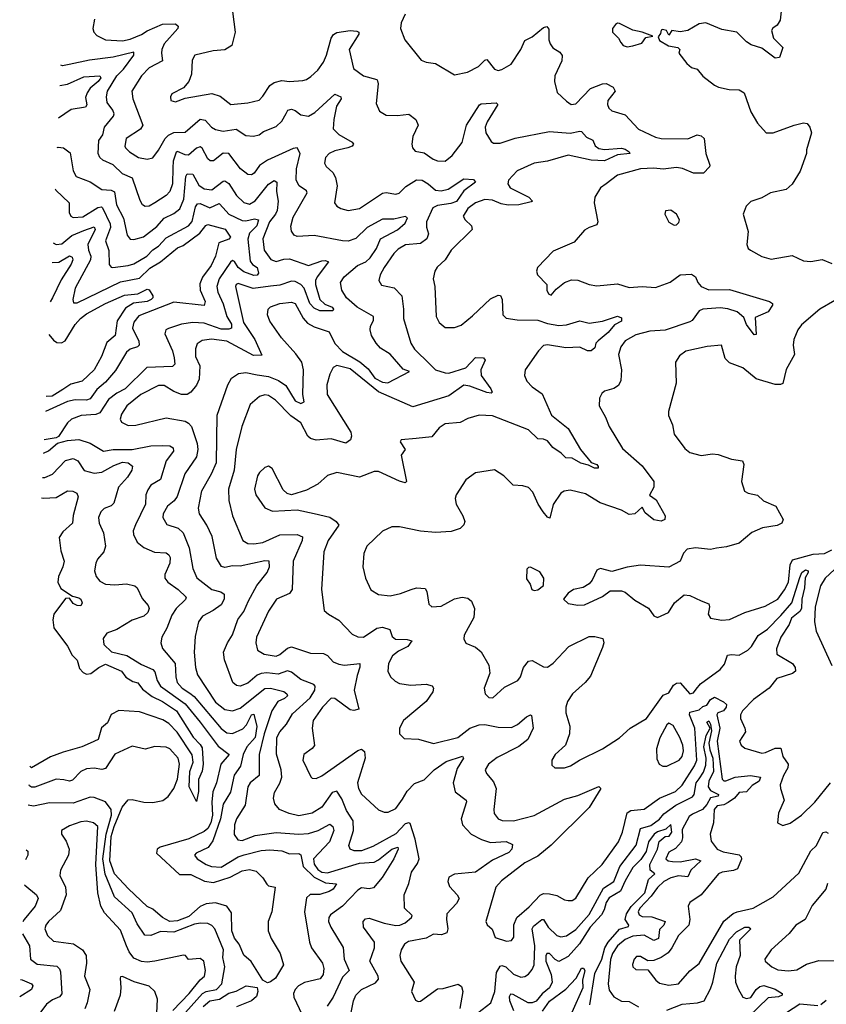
# Model space of a CAD drawing. Extents: x 1954678 to 2060275, y 904822 to 1016299.
# Tile 29 of 256: x 1955723 to 1959975, y 930947 to 936142. Entities that reach past the tile are written whole.
import ezdxf

# ---------------------------------------------------------------- set-up
doc = ezdxf.new("R2010")
doc.units = 0

msp = doc.modelspace()

# ---------------------------------------------------------------- linework, layer by layer
at = {"layer": '0CON20XD'}
for points in [[(1959742.5, 936235), (1959731.7, 936138.3), (1959716.4, 936113.6), (1959692.3, 936097.7), (1959686.7, 936085), (1959696, 936045), (1959746.2, 935995), (1959728.1, 935941.9), (1959705, 935939.2), (1959635, 935991.4), (1959578.8, 936008.8), (1959554.4, 936024.4), (1959502.5, 936075), (1959425, 936090), (1959340, 936125), (1959305, 936119.2), (1959245, 936084), (1959205, 936078), (1959160, 936085), (1959145, 936060), (1959132.5, 936085), (1959110.7, 936089.3), (1959103.9, 936086.1), (1959101.7, 936068.3), (1959088.3, 936051.7), (1959095, 936032.5), (1959143.9, 936003.9), (1959192.5, 935995), (1959202.5, 935985), (1959197.5, 935965), (1959240.5, 935910.5), (1959265, 935888.8), (1959295, 935880), (1959325, 935843.3), (1959385, 935796), (1959407.5, 935785), (1959462.9, 935772.9), (1959515, 935771.2), (1959541.2, 935755), (1959578, 935655), (1959612, 935595), (1959657.5, 935545), (1959695.7, 935544.3), (1959805, 935585.8), (1959855, 935597.1), (1959874.3, 935594.3), (1959887.5, 935575), (1959897.5, 935545), (1959870, 935455), (1959870, 935435), (1959837.2, 935342.8), (1959795, 935273.8), (1959764.3, 935245.7), (1959681.7, 935228.3), (1959635, 935202), (1959577.7, 935182.3), (1959551.7, 935158.3), (1959536.9, 935115), (1959563.8, 935025), (1959556.2, 934955), (1959563.8, 934935), (1959575.9, 934925.9), (1959635, 934892.9), (1959685, 934877.5), (1959795, 934897.5), (1959855, 934870), (1959894.3, 934865.7)], [(1956844.4, 936185), (1956857.9, 936075), (1956841.1, 936005), (1956805, 935982.7), (1956742.4, 935977.6), (1956645.6, 935954.4), (1956632.6, 935927.4), (1956629.1, 935855), (1956615, 935816.2), (1956587.2, 935782.8), (1956525, 935750), (1956517.1, 935735), (1956518.8, 935715), (1956545, 935707.5), (1956595, 935727.9), (1956735, 935752.4), (1956779, 935739), (1956836.7, 935695), (1956925, 935703.5), (1956985, 935718), (1957005, 935737.5), (1957041.5, 935795), (1957065, 935810.8), (1957105, 935820.4), (1957145, 935815.5), (1957215, 935820.4), (1957235, 935825.6), (1957257.9, 935842.1), (1957295.3, 935874.7), (1957325, 935917.8), (1957341, 935955), (1957364.8, 936045), (1957376.7, 936063.3), (1957395, 936074.1), (1957465, 936085.4), (1957500.6, 936080.6), (1957511.2, 936075), (1957510, 936065), (1957459.6, 935985), (1957482.7, 935885), (1957534.7, 935844.7), (1957605, 935825.5), (1957609.6, 935819.6), (1957613.2, 935803.2), (1957601.2, 935698.8), (1957619.7, 935659.7), (1957655, 935638), (1957715, 935635.5), (1957775, 935643.5), (1957812, 935615), (1957822.9, 935585), (1957795.7, 935525), (1957790, 935485), (1957794.2, 935465), (1957808.3, 935448.3), (1957855, 935440), (1957902.5, 935405), (1957925, 935396.5), (1957965, 935395.5), (1958002.2, 935425), (1958056.1, 935493.9), (1958078.6, 935585), (1958147.6, 935692.4), (1958155, 935697.5), (1958233.8, 935703.8), (1958243.3, 935695), (1958186.5, 935603.5), (1958176.6, 935575), (1958180.8, 935545), (1958208.8, 935498.8), (1958220, 935490), (1958255, 935490.8), (1958335, 935517.2), (1958515, 935551.2), (1958625, 935543.8), (1958675, 935554.4), (1958685, 935552.5), (1958711.2, 935521.2), (1958745, 935505.6), (1958756.4, 935476.4), (1958775, 935462.1), (1958805, 935456.1), (1958895, 935464.2), (1958915, 935458.1), (1958936.2, 935445), (1958938.8, 935435), (1958875, 935429.2), (1958805, 935397.4), (1958735, 935400.3), (1958615, 935427.4), (1958506.1, 935396.1), (1958435, 935384.5), (1958345, 935345.2), (1958299.6, 935295), (1958296.9, 935275), (1958309.1, 935255), (1958407.5, 935205), (1958425.8, 935185), (1958419.8, 935180.2), (1958354.4, 935165.6), (1958297.2, 935162.8), (1958260.4, 935170.4), (1958215, 935189.6), (1958175, 935193.4), (1958125, 935175.3), (1958084.6, 935145), (1958060.5, 935105), (1958071.1, 935085), (1958104.6, 935055), (1958107.5, 935035), (1957997.8, 934925), (1957965, 934874.3), (1957923.4, 934836.6), (1957910.8, 934815), (1957902.9, 934775), (1957910.6, 934735), (1957918.9, 934575), (1957934.7, 934544.7), (1957965, 934517.1), (1958015, 934518.6), (1958049.5, 934530.5), (1958110.2, 934579.8), (1958205, 934668.5), (1958245, 934689.2), (1958256.7, 934686.7), (1958266.4, 934666.4), (1958269.2, 934585), (1958287, 934567), (1958345, 934558.5), (1958455, 934557.2), (1958505, 934539.4), (1958565, 934527.6), (1958605, 934531.6), (1958675, 934552.5), (1958725, 934540.6), (1958795, 934551.6), (1958875, 934577.1), (1958895, 934569.4), (1958895, 934551.1), (1958858.9, 934531.1), (1958825, 934490.9), (1958771.7, 934448.3), (1958760.9, 934435), (1958755, 934410), (1958735, 934394.6), (1958716.7, 934395), (1958675, 934413.5), (1958601.4, 934411.4), (1958505, 934426.1), (1958485, 934422.9), (1958457.3, 934395), (1958387.8, 934295), (1958384.4, 934265), (1958396.9, 934235), (1958425, 934205.7), (1958477.3, 934167.3), (1958527.1, 934055), (1958614.7, 933984.7), (1958679.5, 933875), (1958736.2, 933806.2), (1958765, 933794.3), (1958773.1, 933785), (1958772.5, 933775), (1958753.3, 933775), (1958722.2, 933792.2), (1958681.3, 933801.3), (1958635, 933827.9), (1958601.1, 933831.1), (1958578, 933855), (1958534.1, 933884.1), (1958505, 933919.6), (1958485, 933928.9), (1958455, 933930), (1958405, 933977.5), (1958215, 934051.5), (1958145, 934055.5), (1958085, 934038.5), (1958045, 934016.7), (1957965, 934009.5), (1957935, 933988.6), (1957895, 933940.5), (1957812.1, 933932.1), (1957734.4, 933925.6), (1957728.8, 933915), (1957755.7, 933875), (1957734.6, 933845), (1957761.2, 933705), (1957755, 933698.8), (1957725, 933706.7), (1957615, 933758.8), (1957592, 933758), (1957515, 933728.5), (1957395, 933753.3), (1957345, 933737.8), (1957295, 933692.2), (1957235, 933660), (1957155, 933635.6), (1957132.2, 933642.2), (1957110.9, 933660.9), (1957053.9, 933773.9), (1957035, 933786.7), (1957015, 933780), (1956987, 933753), (1956977.1, 933735), (1956960.5, 933665), (1956967.8, 933635), (1957015, 933566.2), (1957055, 933548.6), (1957185.4, 933555.4), (1957275, 933536.8), (1957357.7, 933517.7), (1957391.9, 933495), (1957405.6, 933475), (1957349.1, 933395), (1957326.5, 933335), (1957314.5, 933135), (1957328, 933025), (1957350, 933005), (1957405, 932974.4), (1957475, 932900.8), (1957505, 932885.6), (1957535, 932884.5), (1957605, 932930.9), (1957635, 932936.4), (1957673.9, 932923.9), (1957687, 932887), (1957703.1, 932873.1), (1957765, 932871.3), (1957789.2, 932865), (1957768.2, 932835), (1957720.2, 932809.8), (1957688.9, 932785), (1957667.9, 932745), (1957664.4, 932705), (1957677.5, 932675), (1957701.7, 932651.7), (1957725, 932639.5), (1957785, 932631.2), (1957865.5, 932635.5), (1957897.4, 932627.4), (1957904.3, 932615), (1957901.5, 932595), (1957865.2, 932544.8), (1957746.7, 932445), (1957725.7, 932405), (1957724.3, 932375), (1957750.3, 932350.3), (1957825, 932345.5), (1957903.9, 932323.9), (1958032.9, 932355), (1958095, 932404.7), (1958145, 932421.1), (1958175, 932424.2), (1958245, 932409.4), (1958315, 932406.8), (1958346.7, 932423.3), (1958395, 932464.3), (1958415, 932474), (1958421.2, 932471.2), (1958430, 932405), (1958401.5, 932345), (1958355, 932307.7), (1958239.9, 932250.1), (1958194.4, 932215), (1958175.8, 932185), (1958184.2, 932165), (1958220.9, 932120.9), (1958235.5, 932085), (1958221.5, 931975), (1958223.7, 931953.7), (1958245, 931925.7), (1958266.9, 931916.9), (1958326, 931916), (1958435, 931943.1), (1958595, 932030), (1958665, 932048.8), (1958775, 932095.8), (1958785.8, 932085.8), (1958724.6, 931985), (1958523.9, 931786.1), (1958455, 931729.2), (1958385, 931693.2), (1958262, 931598), (1958232.7, 931565), (1958180, 931385), (1958186.9, 931366.9), (1958214.2, 931344.2), (1958229.4, 931299.4), (1958289.7, 931279.7), (1958315.4, 931284.6), (1958328.5, 931301.5), (1958327.4, 931367.4), (1958342.9, 931405), (1958408.9, 931461.1), (1958466.9, 931523.1), (1958485, 931531.3), (1958515, 931530.9), (1958555, 931521.8), (1958595, 931498.9), (1958615, 931494.4), (1958635, 931494.4), (1958655, 931507.1), (1958720.4, 931615), (1958793.1, 931685), (1958879.4, 931805), (1958900.3, 931855), (1958925, 931957.5), (1958945, 931969.2), (1959015, 931976.4), (1959095, 932034.2), (1959179.2, 932070.8), (1959215, 932102.9), (1959281, 932205), (1959292.6, 932235), (1959281.8, 932405), (1959254, 932475), (1959255, 932488.4), (1959305, 932501.1), (1959325, 932518.6), (1959345, 932526), (1959365.3, 932555), (1959385, 932567.5), (1959433.8, 932543.8), (1959448.5, 932528.5), (1959447.6, 932515), (1959433.8, 932496.2), (1959403.5, 932485), (1959398.2, 932475), (1959414.6, 932405), (1959400.1, 932335), (1959425.3, 932135.3), (1959435, 932126.5), (1959445, 932126.7), (1959495.1, 932144.9), (1959575, 932154.4), (1959628.5, 932145), (1959621.8, 932125), (1959585, 932102.5), (1959555, 932068), (1959515, 932064.8), (1959490.9, 932035), (1959458.4, 932011.6), (1959435, 932000), (1959399.2, 931995), (1959383.4, 931975), (1959380.5, 931905), (1959363.1, 931845), (1959368.8, 931808.8), (1959400, 931765), (1959432.1, 931752.1), (1959515, 931735.3), (1959525.9, 931725), (1959527.6, 931712.4), (1959507.4, 931662.6), (1959485, 931652.6), (1959426, 931645), (1959406.9, 931635), (1959315, 931524.5), (1959255.8, 931485), (1959246.9, 931465), (1959254.8, 931395), (1959250.6, 931365), (1959195, 931311.1), (1959161.5, 931245), (1959141.4, 931218.6), (1959105, 931193.5), (1959065, 931178.9), (1959035, 931177.1), (1958995, 931200), (1958975, 931200), (1958962, 931185), (1958953.3, 931156.7), (1958955.7, 931145), (1958971.2, 931131.2), (1959035, 931128.8), (1959075.8, 931075), (1959095, 931059.4), (1959145, 931049.1), (1959195, 931055.6), (1959255, 931123.3), (1959305, 931163.5), (1959434, 931386), (1959484.1, 931425.9), (1959505.6, 931434.4)], [(1956117.7, 936145), (1956108.2, 936095), (1956113.6, 936075), (1956128.9, 936058.9), (1956175.8, 936035.8), (1956265, 936030.8), (1956305, 936039.2), (1956365, 936063.5), (1956395, 936082.9), (1956475, 936118), (1956545, 936119.2), (1956558.2, 936108.2), (1956556.4, 936095), (1956485.3, 936015), (1956471.6, 935985), (1956471.2, 935965), (1956475, 935924.4), (1956405, 935887.8), (1956365.3, 935844.7), (1956314.6, 935765), (1956318.5, 935725), (1956372.1, 935585), (1956360, 935565), (1956283.5, 935515), (1956277.8, 935475), (1956280.6, 935465), (1956302.2, 935445), (1956350, 935415), (1956395, 935405.4), (1956425, 935412.9), (1956455, 935452.9), (1956489.4, 935515), (1956506.7, 935533.3), (1956535, 935546.2), (1956595, 935548), (1956675, 935616.8), (1956700.8, 935610.8), (1956733.1, 935575), (1956755, 935562.5), (1956795, 935552.8), (1956864.7, 935564.7), (1956915, 935530), (1956955, 935526.8), (1956985, 935533.8), (1957008.5, 935551.5), (1957075, 935577.5), (1957105, 935605.6), (1957127.5, 935647.5), (1957136.4, 935663.6), (1957155, 935669.2), (1957175, 935663.2), (1957205, 935639.1), (1957245, 935633.3), (1957278.3, 935651.7), (1957385, 935748.8), (1957415.7, 935735), (1957416.9, 935725), (1957393.7, 935686.3), (1957378.9, 935615), (1957376.2, 935566.2), (1957405.3, 935535.3), (1957475, 935495.6), (1957482, 935485), (1957476, 935475), (1957452, 935465), (1957385, 935450), (1957353.8, 935435), (1957335.7, 935415), (1957329.2, 935385), (1957337.6, 935367.6), (1957373.3, 935335), (1957388.4, 935308.4), (1957396.7, 935265), (1957382.2, 935175), (1957395, 935157.1), (1957416, 935145), (1957455, 935134.6), (1957515, 935146.4), (1957635, 935226.2), (1957655, 935230), (1957705, 935221.5), (1957722.9, 935227.1), (1957758, 935262), (1957815, 935296), (1957845, 935295.3), (1957875.5, 935275.5), (1957915, 935243.2), (1957945, 935238.4), (1957981.7, 935248.3), (1958065, 935301.9), (1958115, 935298.8), (1958125.8, 935285), (1958065, 935238.9), (1958025, 935182.6), (1957995, 935171.2), (1957925, 935162.2), (1957901.6, 935148.4), (1957866.8, 935075), (1957867.4, 935047.4), (1957878.7, 935011.3), (1957870, 934985), (1957835, 934960.4), (1957756, 934954), (1957718.8, 934931.2), (1957695, 934907.5), (1957643.8, 934835), (1957622.5, 934795), (1957615.6, 934765), (1957630.9, 934740.9), (1957696.7, 934726.7), (1957736.8, 934685), (1957746.9, 934615), (1957745.4, 934565), (1957784.6, 934435), (1957805, 934403.1), (1957885.4, 934325), (1957915, 934294.6), (1957965, 934277.9), (1957985, 934277.4), (1958075.5, 934304.5), (1958125, 934360), (1958168, 934358), (1958176.2, 934345), (1958154.2, 934295), (1958156.2, 934265), (1958206.4, 934195), (1958213.3, 934176.7), (1958208.1, 934171.9), (1958185, 934174.2), (1958095, 934207.8), (1958065, 934213.2), (1957985, 934157.3), (1957795, 934099.3), (1957615, 934178.9), (1957465, 934299.7), (1957395, 934318.1), (1957375, 934306.2), (1957358.3, 934271.7), (1957341.2, 934215), (1957344.1, 934164.1), (1957468.5, 933965), (1957472.5, 933945), (1957467.5, 933925), (1957443, 933907), (1957365, 933930.3), (1957285, 933922.9), (1957255, 933931.8), (1957242.2, 933945), (1957205.7, 934015), (1957151.8, 934051.8), (1957072.1, 934135), (1957035, 934158.8), (1957015, 934162.4), (1956986.2, 934153.8), (1956938.3, 934111.7), (1956894.6, 933995), (1956864.2, 933874.2), (1956852.7, 933765), (1956824.1, 933665), (1956824.7, 933604.7), (1956844.1, 933524.1), (1956899.5, 933395), (1956925, 933378.2), (1956957.2, 933377.2), (1957005, 933382.9), (1957095, 933423.7), (1957185.8, 933425.8), (1957213.3, 933413.3), (1957211.8, 933395), (1957164.7, 933285), (1957159.6, 933135), (1957144.4, 933115), (1957076, 933084), (1957035, 933020.6), (1956971.6, 932885), (1956967.7, 932855), (1956976.9, 932815), (1957012, 932795), (1957075, 932784.1), (1957095, 932793.3), (1957135, 932826.9), (1957155, 932833.9), (1957255, 932799.5), (1957325, 932797.3), (1957345, 932786.9), (1957374.7, 932754.7), (1957405, 932740.9), (1957435, 932735.9), (1957515.5, 932745.5), (1957515.6, 932725.6), (1957501.7, 932681.7)], [(1957755, 936170), (1957734.6, 936125.4), (1957730.6, 936095), (1957754, 936035), (1957838.7, 935928.7), (1957865, 935917.1), (1957915, 935910.8), (1958015, 935850.8), (1958083.8, 935865), (1958141.4, 935895), (1958175, 935928.6), (1958185, 935931.4), (1958225, 935880.6), (1958245, 935874.4), (1958265, 935878.1), (1958313.7, 935906.3), (1958364.3, 935985), (1958385, 936031.4), (1958425, 936051.1), (1958485, 936101.1), (1958502.5, 936105), (1958511.7, 936091.7), (1958512.5, 936035), (1958519.4, 936015), (1958533.9, 935993.9), (1958570.4, 935970.4), (1958582.6, 935952.6), (1958580, 935925), (1958543.5, 935845), (1958542.2, 935815), (1958556.7, 935756.7), (1958605, 935711.9), (1958630, 935695), (1958655, 935697.1), (1958732, 935778), (1958795, 935803.5), (1958815, 935804.5), (1958850.6, 935785), (1958862.5, 935765), (1958823.4, 935715), (1958821.2, 935695), (1958828.6, 935675), (1958845, 935661.4), (1958915, 935639.2), (1958984.6, 935564.6), (1959075, 935522.7), (1959105, 935514.7), (1959245, 935512.5), (1959295, 935534.6), (1959315, 935529.1), (1959331.1, 935515), (1959340, 935435), (1959361.2, 935375), (1959360, 935365), (1959327.9, 935332.1), (1959275, 935332.5), (1959216.2, 935356.2), (1959185, 935361.8), (1959115, 935352.7), (1959065, 935358.9), (1958995, 935354.7), (1958875, 935321.5), (1958813.8, 935275), (1958784, 935255), (1958754.2, 935205), (1958750.8, 935175), (1958771.2, 935075), (1958765, 935058.8), (1958725, 935046.2), (1958699.5, 935030.5), (1958645, 934967.5), (1958535, 934920), (1958452, 934835), (1958448, 934815), (1958452.5, 934795), (1958502, 934745), (1958501.9, 934715), (1958510, 934695), (1958525, 934688), (1958550.6, 934719.4), (1958595.5, 934754.5), (1958631.4, 934768.6), (1958665, 934768.2), (1958725.5, 934745.5), (1958765, 934738.1), (1958875, 934748.5), (1958935, 934729.1), (1959005, 934734.6), (1959075, 934728.8), (1959152.3, 934757.7), (1959205, 934795.6), (1959265, 934798.9), (1959285, 934786), (1959298.1, 934755), (1959314.7, 934734.7), (1959355.8, 934715.8), (1959465, 934718.2), (1959676.2, 934655), (1959692, 934645), (1959692, 934635), (1959669.3, 934600.7), (1959599.8, 934570.2), (1959605, 934481.2), (1959595, 934478.8), (1959555, 934533.1), (1959540.5, 934570.5), (1959505, 934600.8), (1959456.5, 934616.5), (1959415, 934621.3), (1959324.3, 934614.3), (1959304.9, 934605.1), (1959267.1, 934555), (1959255, 934547.5), (1959125, 934504.5), (1959045, 934498.1), (1958971.5, 934478.5), (1958915, 934447.9), (1958891.2, 934415), (1958880, 934375), (1958896.2, 934295), (1958892.2, 934237.8), (1958878.8, 934211.2), (1958854.4, 934195.6), (1958805, 934182), (1958790.9, 934169.1), (1958779.2, 934145), (1958777.5, 934105), (1958811.9, 934045), (1958830, 933995), (1958900.2, 933880.2), (1959005, 933788), (1959065.4, 933705.4), (1959066.5, 933675), (1959043.5, 933633.5), (1959078.8, 933608.8), (1959126, 933525), (1959124.2, 933505), (1959104.5, 933495.5), (1959065, 933503.5), (1959020.7, 933540.7), (1959005, 933570), (1958965, 933534.4), (1958935, 933531.9), (1958895, 933554.4), (1958783.3, 933593.3), (1958705, 933641.2), (1958625, 933659.2), (1958593.8, 933655), (1958575, 933644), (1958535.9, 933584.1), (1958517.5, 933512.5), (1958505, 933518), (1958483.1, 933545), (1958456, 933586), (1958428.5, 933648.5), (1958405, 933673.1), (1958375, 933682.9), (1958325, 933685.8), (1958275.6, 933735.6), (1958226.7, 933766.7), (1958125, 933752), (1958075, 933713.8), (1958023.8, 933635), (1958018.8, 933615), (1958023.8, 933585), (1958059.2, 933525), (1958070, 933495), (1958065, 933477.5), (1958045, 933456.7), (1957997.7, 933442.3), (1957915, 933436.9), (1957835, 933442.9), (1957725, 933466.9), (1957684.4, 933465.6), (1957635.8, 933444.2), (1957553.1, 933365), (1957537.8, 933325), (1957531.9, 933255), (1957545.5, 933195.5), (1957574.5, 933134.5), (1957615, 933110), (1957675, 933103.1), (1957730, 933115), (1957786, 933136), (1957815, 933144.4), (1957860.3, 933140.3), (1957868.9, 933125), (1957879.1, 933059.1), (1957895, 933044.3), (1957945, 933048.1), (1958015, 933085.8), (1958055, 933095.8), (1958085, 933090), (1958104.3, 933074.3), (1958120, 933035), (1958117.7, 932987.7), (1958066.2, 932895), (1958063.8, 932875), (1958075, 932853.3), (1958125, 932832), (1958155, 932806.2), (1958196.6, 932736.6), (1958201.4, 932695), (1958170.8, 932615), (1958176.2, 932585), (1958195.9, 932565.9), (1958216.7, 932565), (1958279.1, 932620.9), (1958348.8, 932655), (1958362.5, 932675), (1958378.6, 932725), (1958405, 932757.5), (1958425, 932760.6), (1958485, 932727.5), (1958505, 932726.5), (1958535, 932747.8), (1958616.9, 932835), (1958725, 932887.8), (1958755, 932887.8), (1958796.8, 932876.8), (1958802.9, 932855), (1958795, 932830), (1958731.7, 932678.3), (1958704.4, 932645), (1958637.8, 932585), (1958610.8, 932545), (1958602.3, 932515), (1958602.1, 932485), (1958622.5, 932415), (1958621.9, 932375), (1958600.8, 932315), (1958546, 932265), (1958528.8, 932235), (1958528.3, 932208.3), (1958544.2, 932194.2), (1958595, 932194.4), (1958626.7, 932205), (1958673.9, 932236.1), (1958795, 932295.6), (1958885, 932353.1), (1958940.8, 932405), (1959027.1, 932455), (1959115, 932578), (1959145, 932591.2), (1959169.7, 932630.3), (1959185, 932642), (1959205, 932643.8), (1959255, 932585.6), (1959275, 932591.2), (1959289.7, 932610.3), (1959312.5, 932637.5), (1959416.1, 932713.9), (1959438.8, 932741.2), (1959455, 932789.2), (1959475, 932793.4), (1959515, 932789.2), (1959561.8, 932815), (1959581.1, 932835), (1959616.5, 932893.5), (1959665, 932926.2), (1959735, 932998.3), (1959793.2, 933065), (1959835, 933199.6), (1959845.9, 933225), (1959865, 933239.4), (1959878.7, 933235), (1959879.5, 933225), (1959863.3, 933196.7), (1959860.7, 933145), (1959845.3, 933085), (1959845.1, 933034.9), (1959835, 933019.1), (1959792.2, 932985), (1959778.5, 932951.5), (1959734.8, 932885), (1959712, 932822), (1959715, 932794.4), (1959796, 932746), (1959810.5, 932725), (1959813.1, 932705), (1959797.7, 932692.3), (1959715, 932666.2), (1959674.3, 932615), (1959590.6, 932555), (1959532.7, 932495), (1959523.1, 932475), (1959522.5, 932455), (1959546.4, 932405), (1959548.9, 932385), (1959517.5, 932335), (1959525.8, 932315), (1959545, 932299.2), (1959635, 932273.1), (1959655, 932275.6), (1959705, 932298.4), (1959735, 932298.1), (1959746, 932255), (1959774.6, 932215), (1959772.8, 932195), (1959749.6, 932155), (1959731.9, 932105), (1959732.9, 932085), (1959752.5, 932025), (1959723.8, 931955), (1959717.5, 931905), (1959745, 931890), (1959785, 931903.8), (1959845, 931946), (1959915, 932013.1), (1959996.8, 932115)], [(1958925, 935998), (1958955, 936004), (1959002.5, 936017.5), (1959023, 936047), (1959060, 936055), (1959005, 936076.2), (1958955, 936086.2), (1958885, 936121.2), (1958875, 936123.3), (1958863.6, 936116.4), (1958848.8, 936095), (1958848.8, 936075), (1958878.8, 936045), (1958891.2, 936021.2), (1958905, 936006.2), (1958925, 935998)], [(1957664.1, 934225.9), (1957777.1, 934285), (1957745, 934297.5), (1957675, 934377.5), (1957625, 934409.1), (1957601.2, 934435), (1957577.3, 934475), (1957570, 934505), (1957572.2, 934525), (1957587.8, 934555), (1957587.5, 934575), (1957501.8, 934625), (1957446.4, 934675), (1957420.8, 934715), (1957413.6, 934755), (1957433.6, 934785), (1957504.4, 934845.6), (1957546.7, 934865), (1957570, 934885), (1957603.8, 934935), (1957625.2, 934984.8), (1957715, 935032.9), (1957755, 935068.5), (1957766.7, 935096.7), (1957755, 935103.5), (1957695, 935089.6), (1957635, 935089.2), (1957555, 935045.7), (1957495, 934988), (1957455, 934973.6), (1957425, 934974.7), (1957275, 935002.5), (1957185, 934997.5), (1957169.2, 935005), (1957156.1, 935026.1), (1957152.6, 935052.6), (1957165, 935099.2), (1957237.8, 935227.8), (1957235, 935238.9), (1957196.2, 935265), (1957180.7, 935295), (1957182, 935355), (1957201.3, 935435), (1957185, 935465.7), (1957165, 935461.9), (1957028.9, 935401.1), (1956987.8, 935372.2), (1956958.3, 935331.7), (1956945, 935322.5), (1956925, 935325.5), (1956887.3, 935355), (1956825, 935435.4), (1956795, 935437.8), (1956745, 935397.9), (1956727, 935397), (1956715, 935406.9), (1956685, 935464.5), (1956675, 935470.4), (1956655, 935464.7), (1956612.7, 935427.3), (1956595, 935428.4), (1956555, 935446.7), (1956547.2, 935442.8), (1956531.4, 935395), (1956530.5, 935359.5), (1956528.6, 935275), (1956513.9, 935235), (1956495.6, 935214.4), (1956435, 935174.7), (1956405, 935157.7), (1956385, 935156.5), (1956370.6, 935165), (1956357.7, 935187.7), (1956317.9, 935305), (1956265, 935329.2), (1956215, 935375.3), (1956161.1, 935401.1), (1956145.3, 935415.3), (1956136, 935435), (1956140.3, 935505), (1956161.8, 935535), (1956170.5, 935575), (1956217.1, 935632.9), (1956220.7, 935645), (1956214.1, 935665), (1956184.7, 935705), (1956180.6, 935735), (1956186.2, 935765), (1956234.8, 935845), (1956270, 935880), (1956324.6, 935955), (1956325, 935970.6), (1956215, 935943.9), (1956091, 935929), (1955984, 935905), (1955948.3, 935898.3), (1955939.2, 935901.7)], [(1955935.2, 935795.3), (1955975, 935801.1), (1956060.6, 935839.4), (1956145, 935846.1), (1956150.4, 935835), (1956136.4, 935815), (1956095, 935779.7), (1956078.2, 935755), (1956070.4, 935730.4), (1956076.8, 935693.2), (1956069.3, 935680.7), (1955995, 935668.4), (1955927.6, 935622.6)], [(1955920.8, 935468.1), (1955925, 935469.5), (1955953.3, 935465), (1955989.4, 935439.4), (1956004.7, 935345), (1956020.6, 935315), (1956095, 935285.5), (1956155.9, 935245.9), (1956205, 935242.6), (1956222.9, 935232.9), (1956233.2, 935165), (1956270.5, 935095), (1956289.2, 935005), (1956305, 934984.5), (1956325, 934982.5), (1956375, 934995.9), (1956445, 935050.3), (1956485, 935094.2), (1956535, 935118.4), (1956566.2, 935143.8), (1956588.9, 935195), (1956599.2, 935315), (1956605, 935328.2), (1956635, 935326.2), (1956667.9, 935267.9), (1956695, 935248.6), (1956735, 935243.6), (1956795, 935290.3), (1956805, 935291.8), (1956825, 935276.8), (1956865.3, 935215), (1956905, 935176.6), (1956935, 935168.6), (1956964.2, 935185.8), (1957035, 935273.9), (1957065, 935292.5), (1957078.2, 935285), (1957077.3, 935235), (1957084.7, 935185), (1957079.6, 935135), (1957071.1, 935115), (1957039.7, 935075), (1957005.2, 934985), (1957011.7, 934925), (1957047, 934877), (1957075, 934866.4), (1957115, 934878.8), (1957145, 934879.8), (1957244.8, 934844.8), (1957315, 934870.2), (1957335, 934872), (1957350, 934865), (1957290.3, 934785), (1957281.8, 934765), (1957281.9, 934745), (1957305.3, 934665.3), (1957331.6, 934641.6), (1957370.9, 934625), (1957377.7, 934615), (1957373.3, 934605), (1957305, 934605.6), (1957275, 934620.4), (1957252.2, 934645), (1957223.3, 934725), (1957204.8, 934745), (1957175, 934760.7), (1957155, 934761.5), (1957095, 934740.8), (1957044.3, 934735.7), (1956954.2, 934724.2), (1956875, 934749.3), (1956864.8, 934745.2), (1956860.4, 934735), (1956903.3, 934545), (1956962.9, 934455), (1956998.8, 934371.2), (1956955, 934369.4), (1956815, 934445.9), (1956734.4, 934455.6), (1956685, 934448.4), (1956658.8, 934431.2), (1956649.1, 934405), (1956648.9, 934365), (1956672.2, 934315), (1956669.3, 934245), (1956655.7, 934214.3), (1956625, 934176.2), (1956605, 934164.7), (1956575, 934164.6), (1956535, 934179.4), (1956485, 934212.2), (1956455, 934211.9), (1956360.7, 934165), (1956287.7, 934105), (1956259.2, 934060.8), (1956253.1, 934035), (1956259.1, 934019.1), (1956295, 934000.5), (1956335, 934001.8), (1956495, 934040.7), (1956595, 934022.9), (1956613.1, 934013.1), (1956628.2, 933995), (1956658.3, 933905), (1956661.1, 933875), (1956654.7, 933835), (1956594.1, 933745), (1956553.3, 933626.7), (1956536.6, 933603.4), (1956501.2, 933575), (1956478.8, 933535), (1956477.3, 933515), (1956498.5, 933478.5), (1956558.7, 933458.7), (1956585, 933434.4), (1956616.9, 933355), (1956635, 933246.2), (1956657.2, 933197.2), (1956735, 933135.3), (1956783.4, 933123.4), (1956800.4, 933110.4), (1956800.2, 933085), (1956785, 933055.4), (1956741.9, 933025), (1956686.9, 932995), (1956665.5, 932965), (1956647.4, 932887.4), (1956643.3, 932805), (1956650.2, 932725), (1956660.8, 932685), (1956755, 932541.6), (1956805, 932502.8), (1956845, 932495.3), (1956885, 932510.5), (1957015.8, 932614.2), (1957045, 932615.8), (1957115, 932597.8), (1957131.9, 932585), (1957134.4, 932575), (1957119.5, 932560.5), (1957082.8, 932545), (1957051.9, 932495), (1957011.9, 932375), (1956985.7, 932265), (1956986.1, 932155), (1956937.5, 932115), (1956925.3, 932095), (1956912, 931998)], [(1955910.4, 935249.6), (1955912.8, 935242.8), (1955984.4, 935175), (1955982.9, 935125), (1955992, 935105), (1956005, 935098.1), (1956055, 935101.7), (1956135, 935151.3), (1956154.7, 935154.7), (1956159.8, 935149.8), (1956200.6, 935065), (1956200.7, 935045), (1956175.7, 934975), (1956193.2, 934923.2), (1956195, 934850), (1956205, 934835.7), (1956213.8, 934833.8), (1956295, 934844.3), (1956325, 934854.2), (1956393.5, 934895), (1956425, 934927.1), (1956455, 934946.7), (1956495, 934991), (1956613.3, 935055), (1956632.3, 935077.7), (1956649, 935155), (1956659.4, 935170.6), (1956675, 935171.9), (1956725, 935148.9), (1956775, 935172.5), (1956795, 935148.7), (1956825, 935115.7), (1956895, 935082.5), (1956915, 935080.6), (1956961.3, 935091.3), (1956982.1, 935085), (1956972.2, 935055), (1956933.8, 935016.2), (1956925.7, 934984.3), (1956938.1, 934868.1), (1956949.9, 934849.9), (1956975.2, 934835), (1956981.5, 934805), (1956975.4, 934794.6), (1956957.8, 934792.2), (1956905, 934812), (1956875, 934834.1), (1956855, 934866.7), (1956845, 934870.5), (1956835, 934863.1), (1956774.2, 934775), (1956762.6, 934735), (1956767.9, 934705), (1956795, 934643.1), (1956814.8, 934575), (1956838.9, 934535), (1956838.7, 934515), (1956825, 934509.5), (1956785, 934509.7), (1956695, 934541.2), (1956635.9, 934544.1), (1956576.2, 934535), (1956507.3, 934512.7), (1956494, 934505), (1956488.6, 934485), (1956529.1, 934395), (1956537, 934357), (1956540.9, 934325), (1956528.2, 934311.8), (1956392.5, 934307.5), (1956279.6, 934195), (1956235, 934171.7), (1956191.3, 934138.7), (1956145, 934067.8), (1956125, 934059.3), (1956046.9, 934053.1), (1955995.6, 934035), (1955975.5, 934015), (1955927.1, 933942.9), (1955914.3, 933935.7), (1955851.9, 933924.4)], [(1959172.5, 935057.5), (1959185, 935060), (1959198.3, 935071.7), (1959201.2, 935085), (1959186, 935115), (1959155, 935136), (1959127, 935133), (1959123.3, 935115), (1959145, 935073.3), (1959172.5, 935057.5)], [(1955898.6, 934965.2), (1955915, 934956), (1955945, 934959.5), (1955997.2, 935002.8), (1956060.1, 935029.9), (1956115, 935049.6), (1956121.2, 935035), (1956081.5, 934955), (1956084.8, 934925), (1956097.1, 934895), (1956096.3, 934875), (1956015.3, 934725), (1956002.1, 934665), (1956007.1, 934647.1), (1956025, 934648.8), (1956255, 934758), (1956355, 934777.9), (1956408.9, 934831.1), (1956465.4, 934864.6), (1956555, 934938.4), (1956585, 934950.6), (1956673.1, 935015), (1956703.6, 935056.4), (1956715, 935061.4), (1956806.3, 935036.3), (1956833.8, 934995), (1956826.2, 934983.8), (1956772.5, 934965), (1956754.5, 934895), (1956732, 934845), (1956686.8, 934783.2), (1956672.1, 934747.9), (1956674.8, 934715), (1956700, 934655), (1956695.4, 934634.6), (1956535, 934652.1), (1956350.4, 934579.6), (1956323.8, 934546.2), (1956318.1, 934515), (1956350.9, 934445), (1956351.8, 934425), (1956344.3, 934415), (1956305, 934402.7), (1956285, 934387.5), (1956228.4, 934291.6), (1956175, 934229.4), (1956129.3, 934190.7), (1956095, 934140.7), (1956075, 934135.3), (1956015, 934136.1), (1955975, 934127), (1955859.3, 934075.4)], [(1955893.3, 934861.2), (1955928.3, 934861.7), (1955985, 934895.3), (1955999.5, 934889.5), (1956003.8, 934875), (1955995, 934851.5), (1955940.6, 934769.4), (1955896.1, 934673.9), (1955884.1, 934653.2)], [(1959894.3, 934865.7), (1959954.1, 934875.9), (1960005, 934855.7)], [(1955876.4, 934480.5), (1955900.6, 934450.6), (1955919.2, 934439.2), (1955943.6, 934436.4), (1955963, 934447), (1956015, 934533.3), (1956043.3, 934565), (1956075, 934589.1), (1956175.8, 934645), (1956275, 934688.4), (1956345, 934696.1), (1956395, 934719.2), (1956405, 934716.7), (1956425.4, 934685), (1956425.4, 934675), (1956415.7, 934665), (1956395, 934654.6), (1956323.1, 934646.9), (1956280.5, 934619.5), (1956236.6, 934553.4), (1956226.4, 934475), (1956181.5, 934438.5), (1956154.5, 934365), (1956116.1, 934295), (1956052.9, 934235), (1955991.7, 934218.3), (1955950.5, 934190.5), (1955893.8, 934155), (1955862.1, 934154.7)], [(1957470.3, 930905), (1957481.9, 930965), (1957495.4, 930995), (1957524.5, 931025), (1957598.5, 931061.5), (1957615, 931080), (1957612.5, 931095), (1957568.5, 931175), (1957592.5, 931245), (1957592.5, 931275), (1957534.4, 931355), (1957534.3, 931385), (1957545, 931397.5), (1957565, 931402.5), (1957645, 931375.3), (1957705, 931363.4), (1957727.5, 931365), (1957755, 931378), (1957787.5, 931405), (1957791.5, 931415), (1957751.4, 931455), (1957750.4, 931525), (1957773.8, 931585), (1957788.5, 931645), (1957820.6, 931689.4), (1957829.2, 931715), (1957807.7, 931817.7), (1957780.8, 931900.8), (1957774.6, 931904.6), (1957755, 931899.6), (1957705, 931846.1), (1957585, 931779.2), (1957525, 931757.1), (1957486.7, 931756.7), (1957464.3, 931765), (1957457.1, 931785), (1957482.9, 931865), (1957481.3, 931915), (1957445, 931970.4), (1957421.9, 932031.9), (1957395, 932072.3), (1957370, 932065), (1957315, 931986.6), (1957265, 931955.3), (1957195, 931942.1), (1957143.5, 931953.5), (1957092.2, 931975), (1957067.7, 932005), (1957060.7, 932035), (1957066, 932065), (1957095, 932114.5), (1957105.2, 932145), (1957100.4, 932185), (1957076.6, 932266.6), (1957077.7, 932355), (1957093.9, 932385), (1957129.7, 932425), (1957160.2, 932479.8), (1957253.9, 932565), (1957278.3, 932605), (1957280.8, 932625), (1957274.1, 932634.1), (1957205, 932660.3), (1957155, 932700.3), (1957135, 932706.2), (1957085, 932688.4), (1957025, 932695.2), (1956995, 932692.5), (1956975, 932683.2), (1956925, 932641.8), (1956885, 932625.3), (1956865, 932628.5), (1956846.2, 932645), (1956802, 932765), (1956798, 932805), (1956817.5, 932855), (1956845, 932896), (1956872.9, 932977.1), (1956905, 933019.4), (1956929.1, 933075), (1956973.4, 933156.6), (1957027.5, 933225), (1957038.9, 933255), (1957037.1, 933285), (1957015, 933287.1), (1956885, 933257.9), (1956845, 933260.4), (1956805, 933250.9), (1956787.4, 933257.4), (1956761.2, 933301.2), (1956737.1, 933415), (1956710, 933475), (1956670.9, 933535), (1956664.6, 933565), (1956683.5, 933656.5), (1956734.6, 933745), (1956760.2, 933805), (1956763.9, 934055), (1956820.5, 934215), (1956839.8, 934250.2), (1956875.5, 934274.5), (1956915, 934280), (1956975, 934268.4), (1957035, 934258.5), (1957088, 934238), (1957125, 934211.4), (1957175, 934130.3), (1957205, 934116.1), (1957223.3, 934125), (1957215.8, 934165), (1957219.2, 934295), (1957209.7, 934335), (1957179.4, 934379.4), (1957102.7, 934462.7), (1957041.5, 934551.5), (1957030, 934585), (1957033.5, 934615), (1957045, 934626.7), (1957095, 934644.7), (1957155, 934652.3), (1957175, 934644.4), (1957217.2, 934567.2), (1957240.3, 934540.3), (1957275, 934520.5), (1957355, 934494.2), (1957383.3, 934433.3), (1957425, 934390.7), (1957516.3, 934336.3), (1957559, 934299), (1957595, 934250.7), (1957635, 934230.1), (1957664.1, 934225.9)], [(1960020.3, 934659.7), (1959940.5, 934615), (1959845, 934532.2), (1959824.5, 934505), (1959804.4, 934455), (1959800.6, 934425), (1959807.5, 934375), (1959763.8, 934296.2), (1959745, 934222.5), (1959733.6, 934216.4), (1959705, 934216.9), (1959605, 934247.5), (1959535, 934304.2), (1959465, 934331.4), (1959441.9, 934355), (1959423.3, 934425), (1959347.6, 934417.6), (1959235, 934392.5), (1959201.7, 934368.3), (1959180.8, 934335), (1959182.9, 934225), (1959142.5, 934075), (1959143.2, 934053.2), (1959164.3, 934005), (1959172.5, 933955), (1959229.7, 933879.7), (1959255, 933859.2), (1959315, 933842), (1959375, 933850.8), (1959405, 933848), (1959475, 933824), (1959533.3, 933815), (1959540.8, 933795), (1959527.5, 933705), (1959544.6, 933654.6), (1959563.6, 933643.6), (1959612.7, 933632.7), (1959643.4, 933603.4), (1959708.8, 933575), (1959748, 933505), (1959740, 933485), (1959716.6, 933473.4), (1959639.3, 933460.7), (1959582.8, 933437.2), (1959515, 933380.8), (1959449.1, 933360.9), (1959395.8, 933354.2), (1959364.2, 933345.8), (1959285, 933355.4), (1959242.1, 933347.9), (1959222.4, 933327.6), (1959203.8, 933285), (1959145, 933254), (1958995, 933264.4), (1958925, 933254.2), (1958845, 933231.2), (1958785, 933246.7), (1958776.2, 933243.8), (1958765, 933237.5), (1958741.2, 933185), (1958724.2, 933165.8), (1958693, 933147), (1958642.5, 933135), (1958613.6, 933116.4), (1958590, 933085), (1958615, 933061.2), (1958665, 933052.5), (1958700, 933055), (1958795, 933098), (1958835, 933128), (1958895, 933129.2), (1958915, 933121.2), (1958965, 933080), (1959037.9, 933037.9), (1959065, 932997.5), (1959085, 932987.5), (1959143.3, 933015), (1959174.3, 933065.7), (1959225, 933106.7), (1959255, 933104), (1959316.2, 933075), (1959355, 933060.8), (1959359.3, 933045), (1959352.9, 933005), (1959365, 932984.3), (1959425, 932973.1), (1959465, 932977.8), (1959545, 933013.8), (1959653.1, 933046.9), (1959719.6, 933085), (1959755, 933133.9), (1959775.9, 933175), (1959784.4, 933265.6), (1959797.7, 933292.3), (1959905, 933322.6), (1959965, 933324.8), (1960005, 933344.7)], [(1955848.8, 933854.2), (1955875, 933867.8), (1955922.7, 933907.3), (1955975, 933922.2), (1956035, 933926.2), (1956095, 933908.1), (1956165, 933865.3), (1956216, 933874), (1956316.1, 933873.9), (1956415, 933894.3), (1956475, 933896.1), (1956515, 933893.8), (1956532.3, 933882.3), (1956534.5, 933865), (1956495.3, 933815), (1956465, 933716.7), (1956414.7, 933685.3), (1956397.8, 933662.2), (1956388.2, 933635), (1956385.9, 933585), (1956332.7, 933477.3), (1956321.8, 933445), (1956322.2, 933425), (1956341.9, 933385), (1956378.1, 933358.1), (1956432.9, 933332.9), (1956495, 933329.2), (1956509.4, 933319.4), (1956515.4, 933305), (1956514.6, 933275), (1956488.8, 933215), (1956488.5, 933195), (1956504.4, 933175), (1956558.5, 933135), (1956599.6, 933095), (1956596.6, 933083.4), (1956547.6, 933035), (1956525, 932999.4), (1956498.5, 932931.5), (1956472.5, 932885), (1956466.9, 932855), (1956476.5, 932825), (1956542.7, 932745), (1956545.9, 932675), (1956553.5, 932645), (1956579.7, 932615), (1956619.3, 932589.2), (1956641.9, 932571.9), (1956785, 932401.9), (1956815, 932379.5), (1956845, 932376.2), (1956898.9, 932401.1), (1956918, 932422), (1956945, 932474.4), (1956957.2, 932477.2), (1956972.2, 932412.2), (1956965, 932355.3), (1956919.5, 932305), (1956901.6, 932265), (1956886.2, 932203.8), (1956853.5, 932156.5), (1956833.5, 932066.5), (1956795, 932003.1), (1956780.8, 931925), (1956741, 931809), (1956716.9, 931775), (1956652.5, 931745), (1956644.3, 931735), (1956657.8, 931715), (1956705.6, 931685), (1956734.8, 931674.8), (1956785, 931671.6), (1956875, 931724.8), (1956906.1, 931736.1), (1956995, 931759.4), (1957042.2, 931762.2), (1957105, 931757.1), (1957145, 931740.8), (1957195, 931742.5), (1957205.3, 931735.3), (1957217.6, 931675), (1957275, 931617.3), (1957335, 931588.3), (1957393.3, 931583.3), (1957375.5, 931555), (1957355, 931543.2), (1957305, 931525.9), (1957254.2, 931525.8), (1957235, 931508.9), (1957224.1, 931435), (1957250, 931275), (1957261.1, 931245), (1957320, 931165), (1957326.1, 931136.1), (1957322.4, 931105), (1957307.4, 931082.6), (1957225, 931062.2), (1957193.3, 931045), (1957174.6, 931025), (1957166.9, 931005), (1957167.9, 930985), (1957210.8, 930895)], [(1955843.9, 933726.6), (1955855, 933726.8), (1955895, 933744.1), (1955965, 933815.9), (1956005, 933827.3), (1956029.5, 933815), (1956062.7, 933762.7), (1956115, 933748.7), (1956155, 933753.8), (1956219.7, 933790.3), (1956265, 933806.7), (1956294.6, 933804.6), (1956317.1, 933787.1), (1956313.3, 933765), (1956291.6, 933728.4), (1956243.4, 933675), (1956219, 933591), (1956205, 933577.7), (1956167.3, 933562.7), (1956150, 933545), (1956139.1, 933515), (1956142.3, 933485), (1956164, 933434), (1956175.4, 933365), (1956166.5, 933335), (1956133.5, 933296.5), (1956123.5, 933275), (1956117.5, 933235), (1956125.5, 933205), (1956145, 933178.9), (1956175, 933163.3), (1956225, 933160), (1956285, 933166.4), (1956329.5, 933155), (1956341.5, 933145), (1956367.6, 933087.6), (1956400.5, 933050.5), (1956405.8, 933035.8), (1956398.2, 933015), (1956376.9, 932995), (1956315, 932973.8), (1956235, 932923.8), (1956182.5, 932905), (1956163.1, 932876.9), (1956166.7, 932845), (1956207.1, 932807.1), (1956287.2, 932787.2), (1956365, 932740.3), (1956424.4, 932714.4), (1956435, 932700.6), (1956447.8, 932655), (1956464.3, 932625), (1956595, 932532.5), (1956674.3, 932435), (1956769.4, 932309.4), (1956827.8, 932265), (1956783, 932215), (1956760.9, 932115), (1956741.7, 932068.3), (1956736, 932014), (1956739.4, 931945), (1956730.7, 931905), (1956715, 931875.1), (1956695, 931859.5), (1956615, 931820.4), (1956463.8, 931776.2), (1956448, 931765), (1956444.3, 931745), (1956565, 931631.9), (1956625, 931632.1), (1956697.8, 931597.8), (1956745, 931589.6), (1956831.8, 931618.2), (1956895, 931651.2), (1956935, 931658.9), (1956969.1, 931649.1), (1957005.4, 931615.4), (1957025, 931582), (1957035, 931572.5), (1957070, 931565), (1957052, 931435), (1957033.1, 931385), (1957033.3, 931335), (1957048.9, 931295), (1957095.4, 931215), (1957113.3, 931155), (1957070.9, 931085), (1957044.4, 931065.6), (1957028.7, 931061.3), (1957003.9, 931073.9), (1956942.6, 931172.6), (1956905, 931206.2), (1956879.1, 931265), (1956855, 931296.9), (1956841.6, 931335), (1956839.6, 931429.6), (1956815, 931464.7), (1956755, 931483.2), (1956705, 931477.6), (1956675, 931462.7), (1956615, 931411.4), (1956555, 931387.7), (1956515, 931384), (1956474.9, 931404.9), (1956425, 931448.8), (1956395, 931463.4), (1956296.9, 931556.9), (1956223.1, 931635), (1956197.7, 931705), (1956205, 931833.3), (1956221.1, 931885), (1956262.6, 931987.5), (1956294.1, 932025.9), (1956315, 932027.9), (1956376.4, 932013.6), (1956425, 932011.6), (1956477.8, 932022.2), (1956505.8, 932044.2), (1956535.3, 932085), (1956555, 932134.3), (1956565.2, 932215), (1956558, 932245), (1956515, 932294.6), (1956495, 932304.6), (1956435, 932307.9), (1956385, 932292.5), (1956315, 932309.6), (1956223.9, 932266.1), (1956175, 932190.9), (1956155, 932186.1), (1956115, 932193.3), (1956075, 932190.3), (1956045, 932175.4), (1956000.8, 932129.2), (1955985, 932125.4), (1955955, 932131.8), (1955915, 932134.7), (1955803.1, 932093.1), (1955785, 932093.1), (1955775, 932100.4), (1955772.3, 932105.4)], [(1955838.5, 933620.1), (1955848.3, 933618.3), (1955915, 933621.3), (1955975, 933655.5), (1956002.5, 933655), (1956024.2, 933644.2), (1956030.8, 933625), (1956004.6, 933525.4), (1956001.5, 933485), (1955949.5, 933440.5), (1955930.4, 933409.6), (1955940.4, 933340.4), (1955957.3, 933285), (1955950.9, 933255), (1955927.9, 933205), (1955924.6, 933175), (1955940.4, 933140.4), (1956001.2, 933101.2), (1956035, 933092.5), (1956045.7, 933085), (1956052.5, 933065), (1956045, 933050), (1956025, 933051.4), (1956005, 933061.2), (1955985, 933090), (1955965, 933087.5), (1955903.6, 933005), (1955897.2, 932975), (1955903.3, 932933.3), (1955975, 932836), (1956000, 932790), (1956025, 932762), (1956038.9, 932718.9), (1956057.6, 932697.6), (1956075, 932689.2), (1956098, 932692), (1956140, 932725), (1956175, 932740.9), (1956260, 932705), (1956282.5, 932672.5), (1956320, 932650), (1956345, 932644), (1956370.4, 932610.4), (1956420.4, 932570.4), (1956475, 932544.2), (1956549.4, 932495), (1956637.1, 932357.1), (1956675, 932318.6), (1956685, 932300), (1956689.4, 932215), (1956685, 932177.5), (1956666.2, 932133.8), (1956665, 932070), (1956655, 932017.5), (1956615.8, 932095), (1956619.5, 932175), (1956637.1, 932225), (1956632.7, 932262.7), (1956552.4, 932382.4), (1956508.2, 932428.2), (1956477.8, 932447.8), (1956355, 932491.1), (1956245, 932498), (1956204.3, 932475.7), (1956185, 932432.5), (1956154.3, 932405.7), (1956136.4, 932343.6), (1956095, 932325.8), (1956050, 932305), (1955951.7, 932278.3), (1955885, 932252.5), (1955784.4, 932195), (1955775.9, 932203.6)], [(1958435, 933130), (1958455, 933133.3), (1958483.6, 933156.4), (1958485.7, 933195), (1958465, 933228.8), (1958415, 933253.3), (1958405, 933252.5), (1958397, 933243), (1958395, 933192.5), (1958413.9, 933163.9), (1958423.3, 933135), (1958435, 933130)], [(1960018.5, 933241.5), (1959969.4, 933195), (1959944.4, 933155), (1959917.1, 933045), (1959912.1, 932965), (1959921.1, 932915), (1960004.6, 932735)], [(1957501.7, 932681.7), (1957486.9, 932605), (1957511.2, 932505), (1957485, 932496.9), (1957465, 932500.3), (1957385, 932560.5), (1957365, 932562.2), (1957320, 932515), (1957270.3, 932445), (1957265.5, 932405), (1957276.8, 932313.2), (1957265, 932296.2), (1957221.2, 932265), (1957216, 932235), (1957257, 932147), (1957265, 932140), (1957285, 932138.1), (1957315, 932152.5), (1957505, 932286.9), (1957525, 932294.2), (1957540.9, 932280.9), (1957544.3, 932245), (1957503.3, 932115), (1957508.9, 932085), (1957525.3, 932055.3), (1957615, 931972.9), (1957645, 931960.6), (1957665, 931961.5), (1957705, 931980.5), (1957740.3, 932029.7), (1957765, 932072.5), (1957805, 932112.5), (1957855, 932131.4), (1957908, 932185), (1957971, 932229), (1958056.7, 932256.7), (1958061.8, 932245), (1958028.4, 932191.6), (1958007.3, 932115), (1958018.8, 932068.8), (1958076.7, 932025), (1958078.2, 932015), (1958050, 931925), (1958057.5, 931895), (1958102.5, 931845), (1958156.7, 931816.7), (1958205, 931801.3), (1958286.5, 931806.5), (1958320.3, 931790.3), (1958317.5, 931765), (1958301.9, 931748.1), (1958215, 931707.2), (1958125, 931644.1), (1958015, 931634.5), (1957985, 931618), (1957980, 931595), (1957988.3, 931568.3), (1958029.4, 931525), (1958040, 931505), (1958025, 931480), (1957975.4, 931424.6), (1957972, 931395), (1957980.4, 931345), (1957974.3, 931325), (1957946, 931314), (1957905, 931316.8), (1957865, 931296.2), (1957771.9, 931278.1), (1957751.5, 931265), (1957733.9, 931235), (1957726.8, 931205), (1957732.3, 931175), (1957802.2, 931065), (1957788.6, 931015), (1957809.7, 930969.7), (1957822.6, 930962.6), (1957835, 930964.7), (1957925, 931028.9), (1957955, 931030), (1958035, 931053.6), (1958051.2, 931041.2), (1958058.4, 931015), (1958043.4, 930925)], [(1958115, 930885.5), (1958206.2, 930955), (1958228.4, 931015), (1958235.8, 931115), (1958255, 931147.7), (1958265, 931151.5), (1958285, 931145.3), (1958326.4, 931106.3), (1958365, 931091.2), (1958385, 931093.6), (1958405, 931105.6), (1958425, 931131.4), (1958434.1, 931155), (1958438.8, 931255), (1958424.8, 931345), (1958431.1, 931358.9), (1958475, 931395.4), (1958484.6, 931394.6), (1958509.6, 931355), (1958555, 931311.2), (1958575, 931303.1), (1958605, 931308.2), (1958655, 931342.4), (1958725, 931421.9), (1958800.6, 931559.4), (1958854.5, 931595.5), (1958885.9, 931675), (1958973.4, 931786.7), (1958995, 931874.5), (1959049.5, 931890.5), (1959095, 931923.2), (1959117.8, 931952.2), (1959182.1, 931997.9), (1959269, 932041), (1959278.4, 932055), (1959288.8, 932115), (1959305, 932137.6), (1959328.5, 932171.5), (1959340.3, 932209.7), (1959342.1, 932245), (1959328.8, 932305), (1959342, 932365), (1959362, 932405), (1959345.7, 932435), (1959355, 932442.2), (1959365, 932426), (1959370.2, 932390.2), (1959356, 932325), (1959360.5, 932290.5), (1959376.6, 932245), (1959379.7, 932175), (1959355.4, 932125), (1959352.7, 932095), (1959365, 932075.2), (1959406.5, 932055), (1959404.6, 932045.4), (1959364.1, 932035.9), (1959345, 932000.6), (1959321.8, 931975), (1959268.9, 931951.1), (1959252.4, 931937.6), (1959215, 931868.9), (1959217.5, 931825), (1959211.1, 931805), (1959180.7, 931769.3), (1959145, 931750.3), (1959129.2, 931715), (1959141.9, 931705), (1959165, 931700.7), (1959205, 931699.5), (1959285, 931715.2), (1959314.4, 931705), (1959261, 931655), (1959245, 931619.7), (1959195, 931625.1), (1959155, 931613.9), (1959118.8, 931595), (1959085, 931563.8), (1959051.8, 931518.2), (1958992, 931455), (1958983.9, 931435), (1958989, 931419), (1959005, 931409.7), (1959055, 931409.4), (1959126.2, 931385), (1959119.4, 931365), (1959095, 931341.9), (1959090.3, 931295), (1959065, 931284.8), (1959015, 931312.3), (1958955, 931307.7), (1958915, 931289.2), (1958875, 931256.5), (1958847.4, 931215), (1958836.7, 931183.3), (1958825.9, 931055), (1958831.1, 931021.1), (1958855, 930986.5), (1958895, 930963.8), (1958935, 930961.8), (1958984.5, 930934.5)], [(1959113.2, 932203.2), (1959135, 932204.5), (1959199.1, 932235), (1959214.8, 932255.2), (1959221.6, 932285), (1959218.6, 932315), (1959203.1, 932355), (1959167.9, 932417.9), (1959145, 932430), (1959135, 932422.5), (1959097.3, 932352.7), (1959079.6, 932295), (1959082.3, 932242.3), (1959094.2, 932215), (1959113.2, 932203.2)], [(1956596.4, 930903.6), (1956686.2, 931003.8), (1956705, 931015.1), (1956759.7, 931025), (1956788.1, 931055), (1956803.6, 931145), (1956793.5, 931195), (1956797.4, 931235), (1956751.2, 931345), (1956735, 931363.5), (1956715, 931373.1), (1956675.3, 931375.3), (1956645, 931369.8), (1956535, 931327.1), (1956465, 931332), (1956415, 931310), (1956382.7, 931312.7), (1956342.7, 931372.7), (1956315, 931430), (1956222.9, 931515), (1956173.5, 931633.5), (1956161.5, 931715), (1956178, 931845), (1956207.2, 931945), (1956204.2, 931975), (1956175, 932015.4), (1956115, 932038.8), (1956095, 932040.8), (1956005, 932008.3), (1955880.8, 932010.8), (1955795, 931992.9), (1955766.9, 931998.2)], [(1956912, 931998), (1956866.1, 931925), (1956854.7, 931895), (1956853.1, 931843.1), (1956872.5, 931815), (1956895, 931810.9), (1956965, 931838.3), (1957075, 931852.9), (1957195, 931845.2), (1957245, 931849.3), (1957295.6, 931864.4), (1957357.6, 931897.6), (1957374.4, 931885), (1957378.8, 931865), (1957356.1, 931805), (1957272.3, 931715), (1957275, 931686.5), (1957295, 931658.9), (1957315, 931644.2), (1957345, 931640.8), (1957515, 931691.2), (1957592, 931698), (1957615, 931709.6), (1957684.1, 931765), (1957716.2, 931776.2), (1957718.5, 931765), (1957695.5, 931715), (1957633.4, 931616.6), (1957588.8, 931561.2), (1957565, 931556.9), (1957525, 931561.8), (1957505, 931549.6), (1957425, 931464.6), (1957361.3, 931418.7), (1957351.8, 931405), (1957351.5, 931385), (1957363.2, 931355), (1957427.6, 931247.6), (1957432.7, 931185), (1957459.5, 931125), (1957425, 931091.2), (1957375.7, 930984.3), (1957343.3, 930936.7)], [(1956530.2, 930915), (1956616.5, 931005), (1956673.4, 931076.6), (1956696.2, 931095), (1956702.9, 931125), (1956694.2, 931175), (1956675, 931188.5), (1956613.4, 931183.4), (1956596.2, 931205), (1956586.6, 931206.6), (1956435, 931175.3), (1956395, 931169.7), (1956365, 931172.7), (1956325, 931191.1), (1956299.6, 931225), (1956285.9, 931255), (1956255, 931337.9), (1956170.6, 931430.6), (1956149.7, 931465), (1956134.8, 931534.8), (1956124.6, 931685), (1956135.3, 931885), (1956111.4, 931905), (1956075, 931914.1), (1956045, 931910), (1955985, 931889.1), (1955943.8, 931865), (1955944, 931845), (1955967.4, 931807.4), (1955983.6, 931765), (1955980, 931735), (1955937.8, 931655), (1955933.6, 931626.4), (1955964.7, 931564.7), (1955967.6, 931525), (1955937.5, 931442.5), (1955875, 931384.5), (1955861.2, 931365), (1955856.2, 931345), (1955870.1, 931310.1), (1955900.6, 931280.6), (1956006.4, 931266.3), (1956054.2, 931234.2), (1956073.8, 931205), (1956074.7, 931165), (1956064.6, 931095), (1956092.9, 931025), (1956079.3, 930955), (1956066.1, 930923.9)], [(1958728.4, 930945), (1958755, 931109.5), (1958791.5, 931185), (1958807.8, 931245), (1958824.9, 931275.1), (1958885, 931344.3), (1958932.1, 931357.9), (1958933.4, 931365), (1958914.2, 931395), (1958921.7, 931425), (1958946.5, 931463.5), (1959018.8, 931535), (1959037, 931605), (1959071.5, 931635), (1959046.4, 931655), (1959045.3, 931685), (1959084.3, 931765), (1959093.4, 931806.6), (1959125, 931832.2), (1959146.5, 931835), (1959160.9, 931855), (1959155, 931895.4), (1959129, 931871), (1959085, 931856.9), (1959068.4, 931845), (1959037.7, 931805), (1959025.7, 931754.3), (1958998.1, 931711.9), (1958955, 931668.2), (1958915, 931598.2), (1958890.3, 931545), (1958831, 931509), (1958815.1, 931484.9), (1958804.6, 931445), (1958790.7, 931419.3), (1958729.9, 931355), (1958673.1, 931266.9), (1958615, 931200.4), (1958565, 931172.5), (1958545, 931183.3), (1958515, 931215.2), (1958502.2, 931215), (1958496.2, 931203.8), (1958496, 931175), (1958525.2, 931105), (1958529.4, 931065), (1958515.3, 931035), (1958477.4, 931002.6), (1958445, 930964.2), (1958425, 930954.3), (1958404.1, 930955.9), (1958325, 930998.9), (1958310, 931000), (1958303.8, 930986.2), (1958305, 930968), (1958326.2, 930913.8)], [(1959505.6, 931434.4), (1959588.6, 931455), (1959694.5, 931515), (1959830.4, 931639.6), (1959893.7, 931756.3), (1959922.9, 931785), (1959956.7, 931853.3), (1959972.5, 931857.5), (1959985, 931849.6)], [(1955756.4, 931761.6), (1955765.5, 931755), (1955765.4, 931735), (1955754.1, 931709.7)], [(1955748.3, 931578), (1955750.4, 931575), (1955811.2, 931525), (1955820.4, 931505), (1955804.1, 931465), (1955745.8, 931395), (1955739.7, 931381.7)], [(1959980.5, 931585), (1959973.4, 931555), (1959901, 931469), (1959864.2, 931395), (1959814, 931365), (1959779.1, 931320.9), (1959684.5, 931235), (1959651.2, 931185), (1959652.5, 931175), (1959687.1, 931145), (1959719.5, 931129.5), (1959775, 931123.2), (1959820.4, 931129.6), (1959871.3, 931158.7), (1959935, 931178.8), (1960045, 931177.4)], [(1959135, 930917), (1959215, 930947.4), (1959296.2, 930955), (1959331.8, 930965), (1959365, 931028.9), (1959376.4, 931065), (1959398.6, 931165), (1959465, 931290.8), (1959501, 931329), (1959545, 931354.2), (1959567.5, 931355), (1959577.8, 931345), (1959517.5, 931285), (1959520.3, 931205), (1959500, 931145), (1959495.3, 931095.3), (1959497.1, 931065), (1959509.6, 931029.6), (1959535.5, 930985.5), (1959555, 930978.2), (1959576.7, 930983.3), (1959606.1, 931025), (1959625, 931040.5), (1959645, 931047.4), (1959705, 931027.7), (1959742, 931005), (1959742.9, 930995), (1959723.9, 930986.1), (1959668.7, 930981.3), (1959565, 930881.2)], [(1955736.9, 931319.1), (1955774.8, 931255), (1955779.6, 931185), (1955815, 931158.4), (1955919.2, 931149.2), (1955933.3, 931135), (1955938.1, 931118.1), (1955945, 931003.3), (1955933.3, 930986.7), (1955895, 930970.3), (1955865, 930948.7), (1955829.7, 930900.3)], [(1958479.4, 930910.6), (1958515, 930963.4), (1958602.4, 931027.6), (1958656.7, 931085), (1958685, 931138), (1958695, 931138), (1958701.4, 931125), (1958690, 931075), (1958691.5, 931035), (1958633.5, 930905)], [(1956445, 930900), (1956449.6, 930975), (1956434.4, 931015), (1956405, 931042.7), (1956326.2, 931066.2), (1956265, 931093.8), (1956255, 931092.5), (1956252.5, 931085), (1956256.5, 931035), (1956251.8, 930995), (1956220.4, 930909.6)], [(1955726.9, 931078.4), (1955736.5, 931076.5), (1955785.3, 931055.3), (1955792.5, 931045), (1955784.3, 931025), (1955722.9, 930987.2)], [(1956690, 930935), (1956724.4, 930965), (1956776.1, 930973.9), (1956825, 931006.3), (1956863.9, 931016.1), (1956916, 931044), (1956975.4, 931035.4), (1956978.8, 931015), (1956970.9, 930989.1), (1956945, 930965.6), (1956865, 930933.5)], [(1959930.8, 930939.2), (1959835, 930947.6), (1959699.5, 930860.5)], [(1959975, 930967.5), (1959946.2, 930943.8)]]:
    msp.add_lwpolyline(points, dxfattribs=at)

doc.saveas('drawing.dxf')
